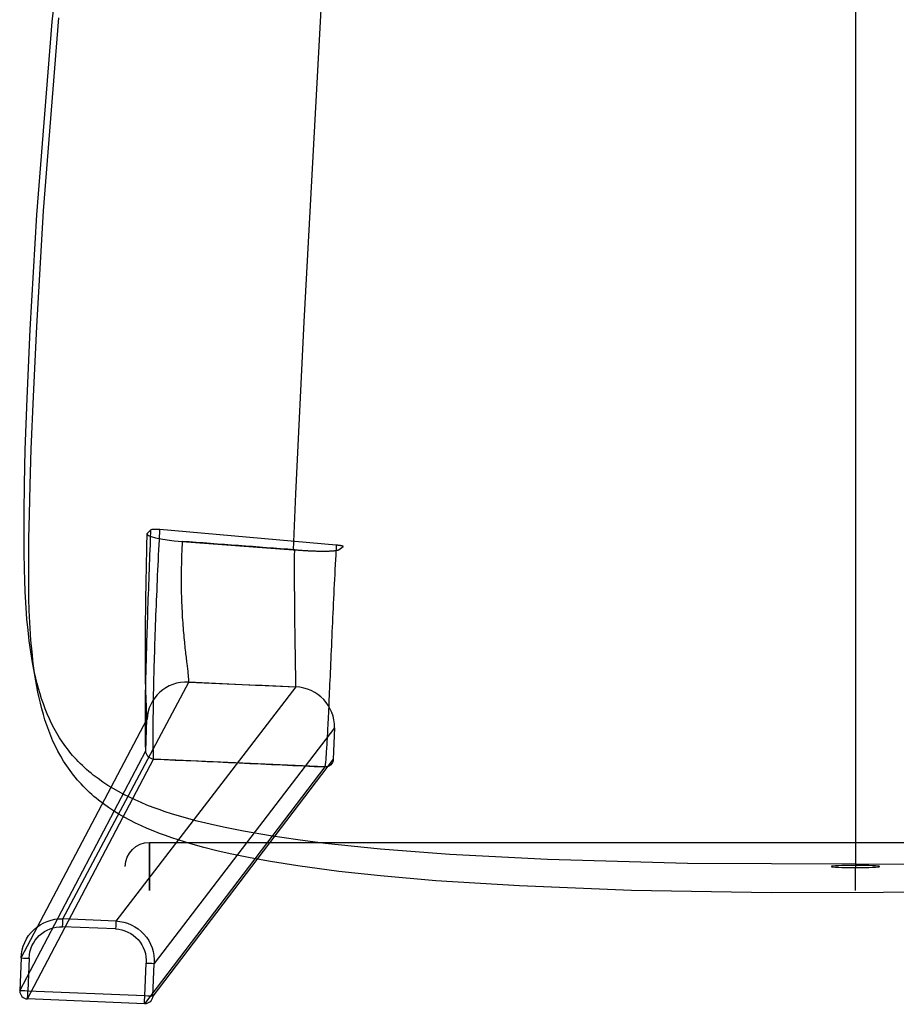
# Model space of a CAD drawing. Extents: x -1663 to -1246, y 1205 to 1695.
# Tile 1 of 4: x -1663 to -1445, y 1205 to 1450. Entities that reach past the tile are written whole.
import ezdxf

# ---------------------------------------------------------------- set-up
doc = ezdxf.new("R2010")
doc.units = 0
for name, color, linetype in [('CAPA_01', 7, 'CONTINUOUS'), ('OK', 7, 'CONTINUOUS'), ('PREDETERMINADO', 7, 'CONTINUOUS')]:
    doc.layers.add(name, color=color, linetype=linetype)

msp = doc.modelspace()

# ---------------------------------------------------------------- linework, layer by layer
at = {"layer": 'CAPA_01', "color": 5}
for points in [[(-1433.86, 1239.57, 707.72), (-1496.55, 1239.82, 707.97), (-1531.35, 1240.82, 708.95), (-1555.63, 1242.12, 710.18), (-1572.91, 1243.45, 711.41), (-1586.65, 1244.87, 712.69), (-1593.48, 1245.74, 713.45), (-1600.26, 1246.74, 714.31), (-1606.97, 1247.89, 715.29), (-1611.95, 1248.88, 716.11), (-1615.24, 1249.61, 716.71), (-1618.49, 1250.41, 717.35), (-1621.69, 1251.28, 718.04), (-1624.85, 1252.23, 718.78), (-1626.42, 1252.74, 719.17), (-1627.95, 1253.27, 719.57), (-1629.46, 1253.83, 719.99), (-1630.97, 1254.41, 720.43), (-1632.45, 1255.02, 720.88), (-1633.9, 1255.66, 721.34), (-1635.33, 1256.33, 721.83), (-1636.72, 1257.02, 722.32), (-1638.08, 1257.75, 722.83), (-1639.4, 1258.5, 723.35), (-1640.68, 1259.28, 723.88), (-1641.93, 1260.1, 724.43), (-1643.14, 1260.97, 725), (-1644.31, 1261.85, 725.58), (-1644.88, 1262.31, 725.87), (-1645.44, 1262.77, 726.17), (-1645.98, 1263.24, 726.46), (-1646.51, 1263.72, 726.76), (-1647.03, 1264.21, 727.06), (-1647.54, 1264.7, 727.37), (-1648.04, 1265.2, 727.67), (-1648.52, 1265.7, 727.97), (-1648.99, 1266.22, 728.28), (-1649.45, 1266.74, 728.58), (-1649.89, 1267.26, 728.89), (-1650.33, 1267.8, 729.2), (-1650.76, 1268.35, 729.51), (-1651.18, 1268.9, 729.83), (-1651.96, 1270.01, 730.44), (-1652.71, 1271.15, 731.06), (-1653.41, 1272.3, 731.67), (-1654.06, 1273.47, 732.28), (-1654.67, 1274.66, 732.88), (-1655.25, 1275.87, 733.47), (-1655.78, 1277.09, 734.05), (-1656.28, 1278.32, 734.63), (-1656.74, 1279.57, 735.19), (-1657.17, 1280.82, 735.75), (-1657.57, 1282.09, 736.29), (-1657.95, 1283.38, 736.82), (-1658.29, 1284.66, 737.34), (-1658.61, 1285.96, 737.84), (-1658.9, 1287.26, 738.33), (-1659.18, 1288.58, 738.81), (-1659.43, 1289.9, 739.27), (-1659.87, 1292.56, 740.15), (-1660.24, 1295.24, 740.97), (-1660.55, 1297.94, 741.73), (-1660.81, 1300.67, 742.42), (-1660.92, 1302.04, 742.74), (-1661.11, 1304.78, 743.34), (-1661.25, 1307.54, 743.86), (-1661.37, 1310.32, 744.32), (-1661.45, 1313.1, 744.71), (-1661.52, 1317.29, 745.18), (-1661.55, 1321.5, 745.53), (-1661.53, 1327.15, 745.84), (-1661.44, 1334.22, 746.02), (-1661.23, 1342.76, 745.96), (-1660.8, 1355.61, 745.44), (-1660.04, 1372.78, 744.24), (-1658.39, 1401.31, 741.38), (-1654.56, 1449.29, 735.53), (-1649.84, 1490.72, 730.29)], [(-1419.94, 1232.71, 715.01), (-1475.65, 1232.55, 714.85), (-1510.48, 1233.15, 715.44), (-1538.29, 1234.26, 716.51), (-1559.09, 1235.58, 717.76), (-1572.9, 1236.78, 718.86), (-1583.21, 1237.9, 719.87), (-1593.46, 1239.25, 721.06), (-1600.23, 1240.33, 721.99), (-1605.27, 1241.24, 722.76), (-1610.26, 1242.27, 723.62), (-1613.56, 1243.03, 724.24), (-1616.82, 1243.85, 724.9), (-1620.05, 1244.75, 725.62), (-1623.22, 1245.72, 726.38), (-1624.79, 1246.24, 726.79), (-1626.35, 1246.79, 727.21), (-1627.88, 1247.36, 727.64), (-1629.39, 1247.96, 728.09), (-1630.88, 1248.59, 728.56), (-1632.36, 1249.24, 729.04), (-1633.81, 1249.93, 729.54), (-1635.23, 1250.64, 730.05), (-1636.61, 1251.39, 730.58), (-1637.97, 1252.17, 731.13), (-1639.27, 1252.98, 731.69), (-1640.55, 1253.82, 732.26), (-1641.79, 1254.7, 732.85), (-1643, 1255.62, 733.46), (-1643.58, 1256.09, 733.76), (-1644.15, 1256.57, 734.07), (-1644.71, 1257.06, 734.39), (-1645.27, 1257.56, 734.7), (-1645.8, 1258.07, 735.02), (-1646.33, 1258.58, 735.34), (-1646.85, 1259.1, 735.66), (-1647.35, 1259.64, 735.99), (-1647.84, 1260.17, 736.31), (-1648.31, 1260.71, 736.64), (-1648.78, 1261.26, 736.96), (-1649.23, 1261.82, 737.29), (-1649.67, 1262.39, 737.62), (-1650.1, 1262.96, 737.95), (-1650.52, 1263.55, 738.28), (-1650.93, 1264.14, 738.62), (-1651.7, 1265.34, 739.28), (-1652.43, 1266.56, 739.94), (-1653.11, 1267.8, 740.59), (-1653.75, 1269.06, 741.25), (-1654.34, 1270.34, 741.89), (-1654.9, 1271.63, 742.52), (-1655.41, 1272.95, 743.15), (-1655.89, 1274.28, 743.77), (-1656.33, 1275.61, 744.37), (-1656.74, 1276.97, 744.96), (-1657.12, 1278.33, 745.54), (-1657.48, 1279.72, 746.11), (-1657.8, 1281.1, 746.67), (-1658.09, 1282.5, 747.21), (-1658.37, 1283.9, 747.73), (-1658.61, 1285.32, 748.25), (-1658.84, 1286.75, 748.74), (-1659.23, 1289.62, 749.69), (-1659.56, 1292.52, 750.57), (-1659.81, 1295.44, 751.38), (-1660.02, 1298.39, 752.13), (-1660.1, 1299.87, 752.47), (-1660.23, 1302.84, 753.11), (-1660.32, 1305.84, 753.67), (-1660.37, 1308.84, 754.17), (-1660.39, 1311.87, 754.58), (-1660.38, 1316.36, 755.07), (-1660.33, 1320.8, 755.43), (-1660.22, 1326.73, 755.75), (-1660.03, 1334.11, 755.92), (-1659.73, 1342.94, 755.84), (-1659.21, 1356.1, 755.3), (-1658.37, 1373.51, 754.07), (-1656.68, 1402.31, 751.18), (-1652.86, 1450.33, 745.33)]]:
    msp.add_polyline3d(points, dxfattribs=at)
at = {"layer": 'OK', "color": 40}
for p, q in [((-1629.97, 1322.88, 740.83), (-1630.91, 1321.98, 732.94)), ((-1583.91, 1319.08, 737.7), (-1627.75, 1322.95, 742.59)), ((-1583.91, 1319.08, 737.7), (-1627.75, 1322.95, 742.59)), ((-1622.2, 1320, 721.98), (-1594.63, 1317.95, 718.87)), ((-1594.63, 1317.95, 718.87), (-1594.22, 1317.92, 718.82)), ((-1651.88, 1226.09, 1.58), (-1620.59, 1285.02, 691.22)), ((-1620.6, 1285.02, 691.23), (-1620.59, 1285.02, 691.22)), ((-1620.59, 1285.02, 691.22), (-1593.96, 1283.81, 690.2)), ((-1593.96, 1283.81, 690.2), (-1638.69, 1225.54, 1.58)), ((-1662.26, 1216.37, 1.97), (-1630.96, 1275.72, 693.73)), ((-1631.25, 1267.9, 695.42), (-1630.96, 1275.72, 693.73)), ((-1630.96, 1275.72, 693.73), (-1630.96, 1275.72, 693.73)), ((-1584.34, 1273.59, 691.95), (-1629.15, 1214.98, 1.97)), ((-1584.34, 1273.59, 691.95), (-1584.63, 1265.78, 693.64)), ((-1662.57, 1208.19, 1.97), (-1631.25, 1267.9, 695.42)), ((-1660.66, 1206.16, 2.42), (-1629.32, 1265.86, 695.77)), ((-1584.63, 1265.78, 693.64), (-1629.52, 1206.81, 1.97)), ((-1586.7, 1263.91, 694.14), (-1629.32, 1265.86, 695.77)), ((-1586.7, 1263.91, 694.14), (-1631.6, 1204.94, 2.42)), ((-1638.69, 1225.54, 1.58), (-1651.88, 1226.09, 1.58)), ((-1638.77, 1223.58), (-1651.96, 1224.13)), ((-1662.26, 1216.37, 1.97), (-1662.57, 1208.19, 1.97)), ((-1660.26, 1216.29), (-1660.58, 1208.11)), ((-1631.52, 1206.9), (-1631.15, 1215.07)), ((-1629.52, 1206.81, 1.97), (-1629.15, 1214.98, 1.97)), ((-1631.52, 1206.9), (-1660.58, 1208.11)), ((-1631.6, 1204.94, 2.42), (-1660.66, 1206.16, 2.42))]:
    msp.add_line(p, q, dxfattribs=at)
for points in [[(-1582.48, 1548.48, 689.97), (-1591.94, 1374.64, 713.1), (-1594.06, 1331.82, 717.8), (-1594.63, 1317.95, 718.87)], [(-1631.25, 1267.9, 695.42), (-1631.27, 1268.46, 697.82), (-1631.29, 1269.08, 700.2), (-1631.31, 1269.78, 702.55), (-1631.32, 1270.54, 704.89), (-1631.34, 1271.39, 707.19), (-1631.35, 1271.84, 708.33), (-1631.35, 1272.3, 709.46), (-1631.36, 1272.79, 710.58), (-1631.36, 1273.3, 711.7), (-1631.36, 1273.84, 712.8), (-1631.36, 1274.39, 713.89), (-1631.37, 1274.96, 714.97), (-1631.37, 1275.56, 716.03), (-1631.36, 1276.18, 717.09), (-1631.36, 1276.82, 718.13), (-1631.36, 1277.48, 719.15), (-1631.35, 1278.17, 720.16), (-1631.35, 1278.88, 721.15), (-1631.34, 1279.61, 722.13), (-1631.33, 1280.36, 723.09), (-1631.32, 1281.14, 724.03), (-1631.31, 1281.94, 724.94), (-1631.29, 1282.77, 725.84), (-1631.28, 1283.61, 726.72), (-1631.26, 1284.48, 727.57), (-1631.24, 1285.37, 728.41), (-1631.22, 1286.29, 729.21), (-1631.2, 1287.22, 730), (-1631.18, 1288.18, 730.76), (-1631.15, 1289.15, 731.49), (-1631.12, 1290.15, 732.19), (-1631.1, 1291.16, 732.87), (-1631.07, 1292.2, 733.52), (-1631.04, 1293.25, 734.15), (-1631, 1294.32, 734.74), (-1630.97, 1295.4, 735.31), (-1630.94, 1296.5, 735.85), (-1630.9, 1297.61, 736.36), (-1630.87, 1298.74, 736.84), (-1630.83, 1299.88, 737.29), (-1630.79, 1301.03, 737.71), (-1630.75, 1302.19, 738.11), (-1630.71, 1303.36, 738.48), (-1630.67, 1304.54, 738.81), (-1630.63, 1305.73, 739.13), (-1630.58, 1306.93, 739.41), (-1630.54, 1308.14, 739.67), (-1630.5, 1309.35, 739.9), (-1630.45, 1310.56, 740.1), (-1630.41, 1311.78, 740.28), (-1630.36, 1313, 740.43), (-1630.31, 1314.23, 740.56), (-1630.26, 1315.46, 740.67), (-1630.22, 1316.69, 740.75), (-1630.17, 1317.93, 740.81), (-1630.12, 1319.17, 740.85), (-1630.07, 1320.4, 740.86), (-1629.97, 1322.88, 740.83)], [(-1630.96, 1275.72, 693.73), (-1630.98, 1276.2, 695.79), (-1631, 1276.74, 697.83), (-1631.03, 1277.32, 699.85), (-1631.06, 1277.97, 701.84), (-1631.09, 1278.66, 703.82), (-1631.12, 1279.42, 705.76), (-1631.16, 1280.24, 707.68), (-1631.17, 1280.68, 708.62), (-1631.19, 1281.13, 709.56), (-1631.2, 1281.6, 710.49), (-1631.22, 1282.08, 711.41), (-1631.23, 1282.58, 712.31), (-1631.25, 1283.1, 713.21), (-1631.26, 1283.64, 714.09), (-1631.27, 1284.19, 714.96), (-1631.29, 1284.77, 715.82), (-1631.3, 1285.36, 716.67), (-1631.31, 1285.98, 717.5), (-1631.32, 1286.61, 718.31), (-1631.32, 1287.26, 719.11), (-1631.33, 1287.93, 719.9), (-1631.34, 1288.62, 720.66), (-1631.34, 1289.33, 721.41), (-1631.34, 1290.06, 722.14), (-1631.35, 1290.8, 722.85), (-1631.35, 1291.57, 723.54), (-1631.35, 1292.36, 724.21), (-1631.35, 1293.16, 724.86), (-1631.35, 1293.99, 725.49), (-1631.34, 1294.83, 726.09), (-1631.34, 1295.69, 726.67), (-1631.33, 1296.57, 727.22), (-1631.33, 1297.46, 727.75), (-1631.32, 1298.37, 728.26), (-1631.31, 1299.3, 728.74), (-1631.3, 1300.24, 729.19), (-1631.29, 1301.19, 729.62), (-1631.28, 1302.16, 730.02), (-1631.27, 1303.14, 730.4), (-1631.26, 1304.13, 730.75), (-1631.24, 1305.13, 731.07), (-1631.23, 1306.14, 731.37), (-1631.21, 1307.16, 731.64), (-1631.2, 1308.19, 731.88), (-1631.18, 1309.23, 732.11), (-1631.16, 1310.27, 732.3), (-1631.14, 1311.32, 732.47), (-1631.12, 1312.37, 732.62), (-1631.1, 1313.43, 732.74), (-1631.08, 1314.49, 732.84), (-1631.06, 1315.55, 732.92), (-1631.04, 1316.62, 732.97), (-1631.01, 1317.69, 733.01), (-1630.99, 1318.76, 733.02), (-1630.96, 1319.83, 733.01), (-1630.94, 1320.9, 732.98), (-1630.91, 1321.98, 732.94)], [(-1629.32, 1265.86, 695.77), (-1629.34, 1266.43, 698.24), (-1629.36, 1267.07, 700.7), (-1629.37, 1267.78, 703.13), (-1629.39, 1268.58, 705.54), (-1629.4, 1269.45, 707.93), (-1629.4, 1269.92, 709.11), (-1629.41, 1270.41, 710.28), (-1629.41, 1270.92, 711.44), (-1629.41, 1271.45, 712.59), (-1629.41, 1272.01, 713.74), (-1629.41, 1272.58, 714.87), (-1629.41, 1273.19, 715.98), (-1629.41, 1273.81, 717.09), (-1629.4, 1274.46, 718.18), (-1629.4, 1275.13, 719.26), (-1629.39, 1275.83, 720.32), (-1629.39, 1276.55, 721.36), (-1629.38, 1277.3, 722.39), (-1629.37, 1278.06, 723.4), (-1629.36, 1278.86, 724.39), (-1629.35, 1279.68, 725.36), (-1629.33, 1280.52, 726.31), (-1629.32, 1281.39, 727.24), (-1629.3, 1282.28, 728.14), (-1629.28, 1283.19, 729.02), (-1629.26, 1284.13, 729.88), (-1629.24, 1285.09, 730.71), (-1629.22, 1286.07, 731.52), (-1629.19, 1287.07, 732.3), (-1629.17, 1288.09, 733.05), (-1629.14, 1289.13, 733.77), (-1629.11, 1290.2, 734.47), (-1629.08, 1291.28, 735.13), (-1629.05, 1292.37, 735.77), (-1629.01, 1293.49, 736.38), (-1628.97, 1294.62, 736.96), (-1628.94, 1295.76, 737.51), (-1628.9, 1296.92, 738.03), (-1628.86, 1298.09, 738.52), (-1628.81, 1299.27, 738.98), (-1628.77, 1300.47, 739.41), (-1628.72, 1301.67, 739.81), (-1628.68, 1302.88, 740.18), (-1628.63, 1304.1, 740.52), (-1628.58, 1305.33, 740.84), (-1628.53, 1306.57, 741.13), (-1628.47, 1307.81, 741.39), (-1628.42, 1309.06, 741.62), (-1628.36, 1310.31, 741.83), (-1628.31, 1311.56, 742.01), (-1628.25, 1312.82, 742.17), (-1628.19, 1314.08, 742.3), (-1628.13, 1315.35, 742.41), (-1628.07, 1316.61, 742.49), (-1628.01, 1317.88, 742.55), (-1627.88, 1320.41, 742.61), (-1627.75, 1322.95, 742.59)], [(-1622.2, 1320, 721.98), (-1622.25, 1319.19, 722.07), (-1622.28, 1318.38, 722.13), (-1622.32, 1317.57, 722.19), (-1622.35, 1316.75, 722.22), (-1622.37, 1315.94, 722.24), (-1622.4, 1315.12, 722.24), (-1622.41, 1314.31, 722.22), (-1622.43, 1313.5, 722.18), (-1622.44, 1312.68, 722.12), (-1622.45, 1311.87, 722.03), (-1622.45, 1311.07, 721.93), (-1622.45, 1310.26, 721.81), (-1622.45, 1309.46, 721.66), (-1622.44, 1308.66, 721.49), (-1622.43, 1307.87, 721.3), (-1622.42, 1307.09, 721.08), (-1622.4, 1306.31, 720.84), (-1622.37, 1305.54, 720.57), (-1622.35, 1304.78, 720.28), (-1622.32, 1304.03, 719.97), (-1622.29, 1303.29, 719.63), (-1622.25, 1302.56, 719.27), (-1622.21, 1301.84, 718.88), (-1622.17, 1301.14, 718.47), (-1622.13, 1300.45, 718.04), (-1622.08, 1299.78, 717.58), (-1622.04, 1299.12, 717.11), (-1621.99, 1298.47, 716.61), (-1621.94, 1297.84, 716.09), (-1621.89, 1297.23, 715.56), (-1621.83, 1296.64, 715.01), (-1621.78, 1296.06, 714.44), (-1621.73, 1295.5, 713.85), (-1621.67, 1294.95, 713.25), (-1621.62, 1294.42, 712.63), (-1621.57, 1293.91, 712), (-1621.51, 1293.41, 711.35), (-1621.46, 1292.93, 710.7), (-1621.41, 1292.47, 710.03), (-1621.35, 1292.02, 709.35), (-1621.3, 1291.59, 708.67), (-1621.25, 1291.17, 707.97), (-1621.21, 1290.76, 707.26), (-1621.16, 1290.37, 706.55), (-1621.11, 1290, 705.83), (-1621.07, 1289.63, 705.1), (-1620.99, 1288.95, 703.62), (-1620.91, 1288.31, 702.13), (-1620.84, 1287.72, 700.61), (-1620.78, 1287.18, 699.08), (-1620.73, 1286.67, 697.53), (-1620.68, 1286.21, 695.97), (-1620.64, 1285.78, 694.39), (-1620.62, 1285.38, 692.81), (-1620.6, 1285.02, 691.23)], [(-1594.22, 1317.92, 718.82), (-1593.93, 1317.9, 718.79), (-1593.64, 1317.88, 718.77), (-1593.34, 1317.85, 718.76), (-1593.05, 1317.83, 718.76), (-1592.76, 1317.81, 718.76), (-1592.47, 1317.79, 718.78), (-1592.17, 1317.77, 718.8), (-1591.88, 1317.75, 718.83), (-1591.71, 1317.74, 718.86), (-1591.53, 1317.73, 718.88), (-1591.36, 1317.72, 718.91), (-1591.18, 1317.71, 718.94), (-1591.01, 1317.71, 718.98), (-1590.84, 1317.7, 719.02), (-1590.66, 1317.69, 719.06), (-1590.49, 1317.68, 719.1), (-1590.28, 1317.67, 719.17), (-1590.06, 1317.66, 719.23), (-1589.85, 1317.65, 719.3), (-1589.64, 1317.65, 719.37), (-1589.36, 1317.64, 719.48), (-1589.08, 1317.63, 719.6), (-1588.8, 1317.62, 719.73), (-1588.53, 1317.61, 719.86), (-1588.27, 1317.61, 720), (-1588, 1317.6, 720.15), (-1587.74, 1317.6, 720.31), (-1587.49, 1317.6, 720.47), (-1587.33, 1317.6, 720.58), (-1587.18, 1317.6, 720.69), (-1587.02, 1317.6, 720.81), (-1586.87, 1317.6, 720.93), (-1586.71, 1317.6, 721.06), (-1586.55, 1317.6, 721.19), (-1586.39, 1317.6, 721.33), (-1586.24, 1317.61, 721.47), (-1586.09, 1317.61, 721.61), (-1585.94, 1317.61, 721.76), (-1585.8, 1317.62, 721.91), (-1585.66, 1317.62, 722.06), (-1585.46, 1317.63, 722.28), (-1585.26, 1317.64, 722.52), (-1585.08, 1317.65, 722.76), (-1584.9, 1317.66, 723), (-1584.73, 1317.67, 723.25), (-1584.56, 1317.69, 723.5), (-1584.41, 1317.7, 723.76), (-1584.26, 1317.72, 724.03), (-1584.17, 1317.73, 724.2), (-1584.08, 1317.74, 724.37), (-1584, 1317.75, 724.55), (-1583.92, 1317.76, 724.73), (-1583.84, 1317.78, 724.9), (-1583.77, 1317.79, 725.07), (-1583.7, 1317.8, 725.24), (-1583.64, 1317.81, 725.42), (-1583.58, 1317.83, 725.59), (-1583.52, 1317.84, 725.77), (-1583.46, 1317.85, 725.95), (-1583.41, 1317.87, 726.13), (-1583.36, 1317.88, 726.31), (-1583.32, 1317.9, 726.49), (-1583.28, 1317.91, 726.67), (-1583.24, 1317.93, 726.85), (-1583.21, 1317.94, 727.04), (-1583.18, 1317.96, 727.22), (-1583.15, 1317.98, 727.4), (-1582.17, 1318.73, 735.5), (-1582.16, 1318.74, 735.54), (-1582.16, 1318.74, 735.59), (-1582.15, 1318.74, 735.63), (-1582.15, 1318.75, 735.68), (-1582.15, 1318.75, 735.72), (-1582.15, 1318.76, 735.77), (-1582.15, 1318.76, 735.81), (-1582.16, 1318.77, 735.86), (-1582.16, 1318.77, 735.91), (-1582.16, 1318.78, 735.96), (-1582.17, 1318.78, 736), (-1582.18, 1318.79, 736.05), (-1582.19, 1318.79, 736.1), (-1582.19, 1318.8, 736.15), (-1582.21, 1318.8, 736.19), (-1582.22, 1318.81, 736.24), (-1582.23, 1318.81, 736.29), (-1582.25, 1318.82, 736.34), (-1582.26, 1318.83, 736.38), (-1582.28, 1318.83, 736.43), (-1582.3, 1318.84, 736.48), (-1582.32, 1318.84, 736.52), (-1582.34, 1318.85, 736.57), (-1582.36, 1318.86, 736.62), (-1582.38, 1318.86, 736.66), (-1582.41, 1318.87, 736.71), (-1582.43, 1318.87, 736.75), (-1582.46, 1318.88, 736.79), (-1582.49, 1318.89, 736.84), (-1582.52, 1318.89, 736.88), (-1582.55, 1318.9, 736.92), (-1582.58, 1318.91, 736.96), (-1582.61, 1318.91, 737), (-1582.64, 1318.92, 737.04), (-1582.68, 1318.93, 737.08), (-1582.71, 1318.93, 737.12), (-1582.75, 1318.94, 737.15), (-1582.79, 1318.94, 737.19), (-1582.82, 1318.95, 737.22), (-1582.86, 1318.96, 737.25), (-1582.9, 1318.96, 737.29), (-1582.94, 1318.97, 737.32), (-1582.98, 1318.98, 737.35), (-1583.03, 1318.98, 737.38), (-1583.07, 1318.99, 737.4), (-1583.11, 1318.99, 737.43), (-1583.15, 1319, 737.45), (-1583.2, 1319, 737.48), (-1583.24, 1319.01, 737.5), (-1583.28, 1319.01, 737.52), (-1583.33, 1319.02, 737.54), (-1583.37, 1319.03, 737.56), (-1583.42, 1319.03, 737.58), (-1583.46, 1319.04, 737.6), (-1583.51, 1319.04, 737.61), (-1583.55, 1319.05, 737.63), (-1583.6, 1319.05, 737.64), (-1583.64, 1319.05, 737.65), (-1583.69, 1319.06, 737.66), (-1583.73, 1319.06, 737.67), (-1583.78, 1319.07, 737.68), (-1583.82, 1319.07, 737.69), (-1583.86, 1319.08, 737.69), (-1583.91, 1319.08, 737.7)], [(-1583.91, 1319.08, 737.7), (-1584.03, 1316.66, 737.8), (-1584.16, 1314.23, 737.82), (-1584.22, 1313.02, 737.8), (-1584.28, 1311.8, 737.76), (-1584.34, 1310.59, 737.7), (-1584.4, 1309.38, 737.61), (-1584.46, 1308.17, 737.5), (-1584.51, 1306.96, 737.37), (-1584.57, 1305.76, 737.21), (-1584.63, 1304.56, 737.02), (-1584.68, 1303.36, 736.81), (-1584.74, 1302.17, 736.58), (-1584.79, 1300.99, 736.32), (-1584.85, 1299.81, 736.03), (-1584.9, 1298.63, 735.71), (-1584.95, 1297.47, 735.36), (-1585.01, 1296.31, 734.99), (-1585.06, 1295.17, 734.58), (-1585.11, 1294.03, 734.15), (-1585.16, 1292.91, 733.69), (-1585.21, 1291.8, 733.19), (-1585.25, 1290.7, 732.67), (-1585.3, 1289.62, 732.12), (-1585.35, 1288.55, 731.54), (-1585.39, 1287.5, 730.93), (-1585.44, 1286.47, 730.29), (-1585.48, 1285.45, 729.62), (-1585.53, 1284.45, 728.92), (-1585.57, 1283.48, 728.2), (-1585.61, 1282.52, 727.45), (-1585.65, 1281.59, 726.67), (-1585.7, 1280.68, 725.86), (-1585.74, 1279.79, 725.04), (-1585.77, 1278.92, 724.18), (-1585.81, 1278.08, 723.31), (-1585.85, 1277.26, 722.41), (-1585.89, 1276.46, 721.49), (-1585.92, 1275.69, 720.55), (-1585.96, 1274.94, 719.59), (-1586, 1274.22, 718.62), (-1586.03, 1273.52, 717.62), (-1586.07, 1272.85, 716.61), (-1586.1, 1272.19, 715.59), (-1586.13, 1271.57, 714.54), (-1586.17, 1270.96, 713.49), (-1586.2, 1270.38, 712.42), (-1586.23, 1269.82, 711.34), (-1586.26, 1269.29, 710.25), (-1586.3, 1268.77, 709.15), (-1586.33, 1268.28, 708.04), (-1586.36, 1267.81, 706.92), (-1586.39, 1267.36, 705.79), (-1586.42, 1266.93, 704.65), (-1586.45, 1266.52, 703.5), (-1586.51, 1265.76, 701.19), (-1586.58, 1265.07, 698.86), (-1586.64, 1264.46, 696.51), (-1586.7, 1263.91, 694.14)], [(-1593.96, 1283.81, 690.2), (-1593.96, 1284.15, 691.7), (-1593.95, 1284.53, 693.19), (-1593.95, 1284.96, 694.67), (-1593.96, 1285.42, 696.13), (-1593.96, 1285.93, 697.59), (-1593.97, 1286.49, 699.02), (-1593.97, 1286.79, 699.73), (-1593.97, 1287.1, 700.43), (-1593.98, 1287.42, 701.13), (-1593.98, 1287.76, 701.82), (-1593.99, 1288.1, 702.5), (-1593.99, 1288.47, 703.18), (-1594, 1288.84, 703.85), (-1594, 1289.24, 704.52), (-1594.01, 1289.64, 705.17), (-1594.02, 1290.06, 705.81), (-1594.02, 1290.49, 706.45), (-1594.03, 1290.94, 707.07), (-1594.04, 1291.41, 707.68), (-1594.05, 1291.89, 708.29), (-1594.06, 1292.38, 708.88), (-1594.06, 1292.89, 709.45), (-1594.07, 1293.41, 710.02), (-1594.08, 1293.95, 710.56), (-1594.09, 1294.5, 711.1), (-1594.1, 1295.07, 711.62), (-1594.11, 1295.65, 712.12), (-1594.12, 1296.24, 712.61), (-1594.12, 1296.85, 713.08), (-1594.13, 1297.47, 713.53), (-1594.14, 1298.11, 713.97), (-1594.15, 1298.75, 714.38), (-1594.16, 1299.41, 714.78), (-1594.16, 1300.08, 715.16), (-1594.17, 1300.76, 715.52), (-1594.18, 1301.45, 715.86), (-1594.19, 1302.14, 716.19), (-1594.19, 1302.85, 716.49), (-1594.2, 1303.57, 716.77), (-1594.2, 1304.29, 717.04), (-1594.21, 1305.02, 717.28), (-1594.21, 1305.75, 717.51), (-1594.22, 1306.49, 717.72), (-1594.22, 1307.24, 717.91), (-1594.23, 1307.99, 718.08), (-1594.23, 1308.74, 718.23), (-1594.23, 1309.5, 718.37), (-1594.23, 1310.25, 718.49), (-1594.23, 1311.02, 718.59), (-1594.23, 1311.78, 718.68), (-1594.23, 1312.55, 718.75), (-1594.23, 1313.31, 718.8), (-1594.23, 1314.08, 718.84), (-1594.23, 1314.85, 718.86), (-1594.23, 1315.62, 718.87), (-1594.23, 1316.39, 718.87), (-1594.22, 1317.92, 718.82)]]:
    msp.add_polyline3d(points, dxfattribs=at)
at = {"layer": 'OK', "color": 40, "extrusion": (-0.067295, -0.989846, 0.125203)}
msp.add_arc((-1706.89, 877.35, -1107.04), 10, 173.6694, 263.5875, dxfattribs=at)
at = {"layer": 'OK', "color": 40, "extrusion": (-0.070537, -0.989207, 0.128431)}
msp.add_arc((-1717.94, 889.06, -1098.48), 2, 83.6903, 173.6868, dxfattribs=at)
at = {"layer": 'OK', "color": 40, "extrusion": (0.025113, -0.719139, 0.694412)}
msp.add_arc((-4601.99, -17842.03, -488.65), 19552.64, 81.011762, 81.094515, dxfattribs=at)
at = {"layer": 'OK', "color": 40, "extrusion": (0.021282, 0.238129, 0.971)}
msp.add_arc((1728.04, -927.47, 942.69), 10.01, 272.9431, 2.8337, dxfattribs=at)
at = {"layer": 'OK', "color": 40, "extrusion": (0.033486, 0.962232, -0.270163)}
msp.add_arc((1826.39, -3405.64, 995.48), 4405.88, 92.10825, 92.45523, dxfattribs=at)
at = {"layer": 'OK', "color": 40, "extrusion": (0.035147, 0.200511, 0.979061)}
msp.add_arc((1790.35, -818.19, 877.14), 10, 187.6371, 277.6307, dxfattribs=at)
at = {"layer": 'OK', "color": 40, "extrusion": (-0.019417, -0.182498, -0.983014)}
msp.add_arc((-1754.24, -942.22, -883.33), 2, 86.2053, 176.0735, dxfattribs=at)
at = {"layer": 'OK', "color": 40, "extrusion": (0.044413, 0.998624, -0.027895)}
msp.add_arc((2231.91, -14179.78, 1172.34), 14918.6, 92.104946, 92.268927, dxfattribs=at)
at = {"layer": 'OK', "color": 40, "extrusion": (-0.035786, -0.219581, -0.974938)}
msp.add_arc((-1769.59, -814.92, -897.49), 2, 353.0437, 83.0374, dxfattribs=at)
at = {"layer": 'OK', "color": 40, "extrusion": (0.001606, -0.041706, -0.999129)}
msp.add_arc((-1604.2, -1277.54, -55.36), 10.05, 183.9801, 274.1668, dxfattribs=at)
at = {"layer": 'OK', "color": 40, "extrusion": (0.999091, -0.042605, 0.001113)}
msp.add_arc((1152.64, 3.89, -1702.61), 2, 270, 347.8105, dxfattribs=at)
at = {"layer": 'OK', "color": 40, "extrusion": (-0.999092, 0.042599, -0.001107)}
msp.add_arc((-1152.66, 3.87, 1689.41), 2, 192.2012, 270, dxfattribs=at)
at = {"layer": 'OK', "color": 40, "extrusion": (-0.005053, -0.041467, -0.999127)}
msp.add_arc((-1774.17, -1007.36, -44.12), 10.05, 265.873, 356.0619, dxfattribs=at)
at = {"layer": 'OK', "color": 40, "extrusion": (-4.04059e-16, 9.34023e-16, -1)}
for centre, start, end in [((1652.21, 1216.08), 1.4983, 91.7758), ((1639.19, 1215.53), 93.0065, 183.2855)]:
    msp.add_arc(centre, 8.06, start, end, dxfattribs=at)
at = {"layer": 'OK', "color": 40, "extrusion": (-0.038156, -0.999272, 1.49768e-10)}
msp.add_arc((-1705.46, 2, -1152.05), 2, 180.951, 270, dxfattribs=at)
at = {"layer": 'OK', "color": 40, "extrusion": (-0.045293, -0.998974, 3.8032e-09)}
msp.add_arc((-1684.51, 2, -1139.95), 2, 270, 359.0572, dxfattribs=at)
at = {"layer": 'OK', "color": 40, "extrusion": (-0.008037, 0.211518, 0.977341)}
msp.add_arc((1613.51, -1241.08, 270.84), 2, 355.5336, 85.5336, dxfattribs=at)
at = {"layer": 'OK', "color": 40, "extrusion": (0.038207, 0.99927, 5.10145e-07)}
msp.add_arc((1705.52, 2, 1143.78), 2, 270, 359.0555, dxfattribs=at)
at = {"layer": 'OK', "color": 40, "extrusion": (0.999044, -0.043677, -0.001549)}
msp.add_arc((1134.43, -0.65, -1711.76), 2, 167.8172, 270.0001, dxfattribs=at)
at = {"layer": 'OK', "color": 40, "extrusion": (0.999045, -0.043667, -0.001537)}
msp.add_arc((1134.5, -0.59, -1682.66), 2, 167.7913, 270.0001, dxfattribs=at)
at = {"layer": 'OK', "color": 40, "extrusion": (-0.025769, -0.210545, -0.977245)}
msp.add_arc((-1766.06, -976.58, -214.02), 2, 355.5197, 85.5195, dxfattribs=at)
at = {"layer": 'OK', "color": 40, "extrusion": (0.045345, 0.998971, 4.31303e-07)}
msp.add_arc((1684.57, 2, 1131.67), 2, 180.9494, 270, dxfattribs=at)
at = {"layer": 'PREDETERMINADO'}
for p, q in [((-1454.75, 1649.32, 256.17), (-1454.75, 1238.83, 274.95)), ((-1630.36, 1245.11, 280.94), (-1281.02, 1245.11, 280.94))]:
    msp.add_line(p, q, dxfattribs=at)
at = {"layer": 'PREDETERMINADO', "extrusion": (1, 0, 0)}
msp.add_circle((1239.11, 280.94, -1630.36), 6, dxfattribs=at)
at = {"layer": 'PREDETERMINADO', "extrusion": (-2.27374e-13, 0.998956, -0.04569)}
msp.add_circle((1454.75, 337.26, 1224.98), 6, dxfattribs=at)
at = {"layer": 'PREDETERMINADO', "extrusion": (-9.4739e-15, -1.07706e-27, -1)}
msp.add_arc((1630.36, 1239.11, -280.94), 6, 360, 90, dxfattribs=at)
at = {"layer": 'PREDETERMINADO', "extrusion": (1, 1.51424e-13, -6.92585e-15)}
msp.add_arc((1239.11, 280.94, -1454.75), 6, 177.3812, 267.3812, dxfattribs=at)

doc.saveas('drawing.dxf')
